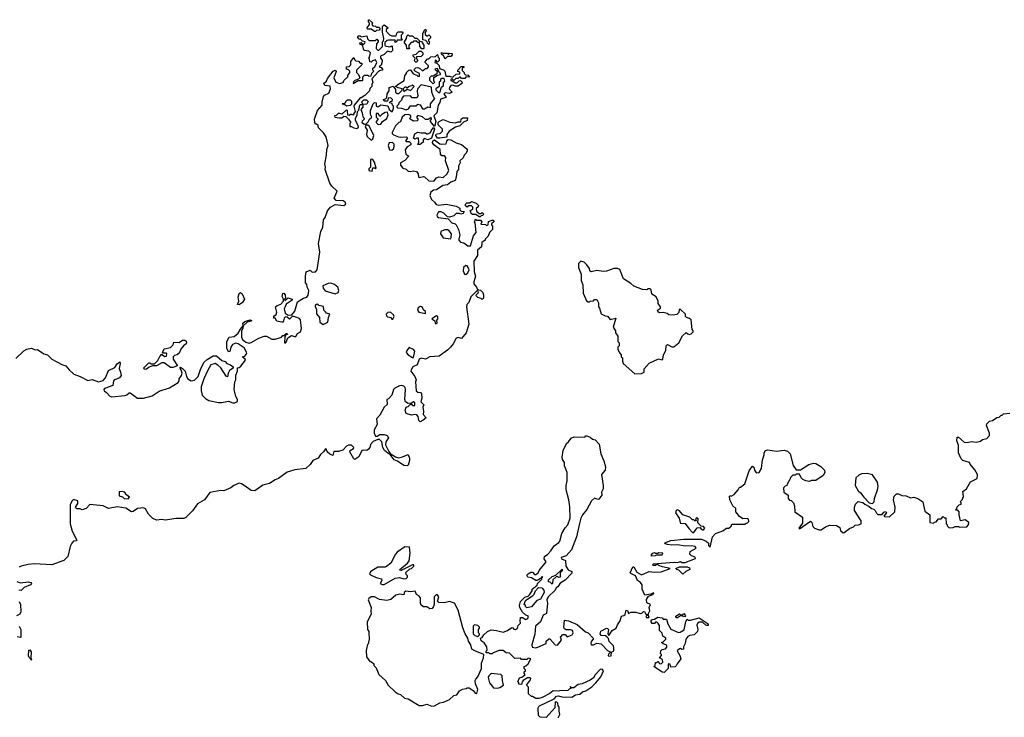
# Model space of a CAD drawing. Extents: x 2240384 to 2404287, y 351326 to 526670.
# Tile 104 of 256: x 2362390 to 2371425, y 397939 to 404338. Entities that reach past the tile are written whole.
import ezdxf

# ---------------------------------------------------------------- set-up
doc = ezdxf.new("R2010")
doc.units = 0

msp = doc.modelspace()

# ---------------------------------------------------------------- linework, layer by layer
at = {"layer": '0CON20XD'}
for points in [[(2365545, 404070), (2365538.3, 404098.3), (2365525, 404110), (2365515, 404110), (2365510, 404125), (2365525, 404130), (2365545, 404110), (2365558.3, 404121.7), (2365560, 404135), (2365535, 404140), (2365518.3, 404158.3), (2365505, 404160), (2365492.5, 404175), (2365495, 404190), (2365515, 404190), (2365525, 404180), (2365575, 404190), (2365581.7, 404161.7), (2365598.3, 404148.3), (2365651.7, 404148.3), (2365668.3, 404158.3), (2365680, 404145), (2365680, 404135), (2365663, 404117), (2365660, 404075), (2365675, 404060), (2365685, 404060), (2365718.3, 404091.7), (2365720, 404135), (2365730, 404145), (2365732.5, 404165), (2365720, 404225), (2365720, 404275), (2365735, 404290), (2365770, 404265), (2365751.7, 404248.3), (2365751.7, 404231.7), (2365785, 404200), (2365805, 404190), (2365845, 404190), (2365850, 404215), (2365861.7, 404228.3), (2365898.3, 404228.3), (2365910, 404215), (2365890, 404195), (2365890, 404165), (2365900, 404155), (2365895, 404150), (2365855, 404150), (2365845, 404130), (2365830, 404135), (2365840, 404145), (2365835, 404150), (2365775, 404150), (2365763, 404147), (2365741.7, 404128.3), (2365740, 404105), (2365745, 404100), (2365785, 404090), (2365808.3, 404098.3), (2365810, 404055), (2365795, 404040), (2365765, 404050), (2365735, 404020), (2365700, 404005), (2365700, 403985), (2365717, 403967), (2365717.5, 403955), (2365708.3, 403921.7), (2365690, 403905), (2365708.3, 403898.3), (2365720, 403885), (2365720, 403875), (2365698.3, 403871.7), (2365680.7, 403859.3), (2365620, 403795), (2365630, 403765), (2365620, 403745), (2365620, 403725), (2365603, 403707), (2365600, 403685), (2365556.4, 403643.6), (2365525, 403620), (2365515, 403620), (2365460, 403555), (2365457.5, 403545), (2365470, 403495), (2365448.3, 403461.7), (2365435, 403470), (2365425, 403470), (2365415, 403460), (2365401.7, 403461.7), (2365397.5, 403505), (2365385, 403507.5), (2365347, 403473), (2365315, 403480), (2365295, 403460), (2365280, 403455), (2365283, 403443), (2365325, 403437.5), (2365345, 403437.5), (2365365, 403452.5), (2365381.7, 403451.7), (2365406.7, 403426.7), (2365427.5, 403395), (2365420, 403385), (2365420, 403360), (2365435, 403360), (2365455, 403347.5), (2365485, 403340), (2365498.3, 403351.7), (2365497, 403367), (2365473, 403413), (2365472.5, 403435), (2365487, 403463), (2365490, 403495), (2365501.7, 403508.3), (2365510, 403555), (2365515, 403560), (2365540, 403560), (2365530, 403585), (2365548.3, 403601.7), (2365571.7, 403601.7), (2365586.7, 403586.7), (2365577, 403563), (2365540, 403560), (2365537.5, 403535), (2365520, 403515), (2365533.3, 403485), (2365538.3, 403448.3), (2365550, 403435), (2365550, 403425), (2365533, 403407), (2365530, 403395), (2365555, 403380), (2365568.3, 403381.7), (2365589.3, 403400.7), (2365600, 403425), (2365620, 403445), (2365608.3, 403468.3), (2365610, 403505), (2365632.5, 403565), (2365645, 403580), (2365660, 403575), (2365662.5, 403545), (2365675, 403537.5), (2365705, 403557.5), (2365768.3, 403548.3), (2365780, 403515), (2365808.3, 403491.7), (2365820, 403525), (2365820, 403545), (2365810, 403555), (2365808.3, 403568.3), (2365780, 403575), (2365791.7, 403588.3), (2365808.3, 403591.7), (2365810, 403605), (2365795, 403620), (2365771.7, 403618.3), (2365765, 403590), (2365735, 403590), (2365730, 403605), (2365748.3, 403611.7), (2365760, 403625), (2365763, 403657), (2365780, 403685), (2365780, 403715), (2365818.3, 403728.3), (2365837.5, 403697.5), (2365840, 403675), (2365855, 403660), (2365868.3, 403661.7), (2365898.3, 403691.7), (2365900, 403705), (2365863, 403713), (2365840, 403725), (2365860, 403745), (2365918.3, 403781.7), (2365923, 403827), (2365940, 403845), (2365940, 403855), (2365960, 403875), (2365977, 403877), (2366001.7, 403841.7), (2366035, 403830), (2366045, 403820), (2366058.3, 403821.7), (2366060, 403845), (2366021.7, 403861.7), (2366010, 403875), (2366012.5, 403885), (2366025, 403897.5), (2366045, 403900), (2366060, 403895), (2366085, 403870), (2366115, 403890), (2366128.3, 403891.7), (2366140, 403905), (2366140, 403915), (2366110, 403945), (2366110, 403955), (2366118.3, 403961.7), (2366131.7, 403978.3), (2366145, 403980), (2366161.7, 403998.3), (2366205, 404000), (2366225, 404020), (2366230, 403995), (2366240, 403985), (2366240, 403965), (2366225, 403950), (2366205, 403970), (2366200, 403945), (2366218.3, 403938.3), (2366238.3, 403918.3), (2366241.7, 403891.7), (2366278.3, 403878.3), (2366290, 403865), (2366301.7, 403821.7), (2366335, 403820), (2366365, 403810), (2366395, 403840), (2366428.3, 403841.7), (2366428.3, 403858.3), (2366411.7, 403861.7), (2366410, 403875), (2366441.7, 403908.3), (2366465, 403910), (2366468.3, 403901.7), (2366450, 403895), (2366451.7, 403871.7), (2366470, 403855), (2366470, 403845), (2366481.7, 403831.7), (2366505, 403830), (2366520, 403815), (2366485, 403810), (2366475, 403800), (2366445, 403800), (2366435, 403810), (2366425, 403810), (2366415, 403800), (2366391.7, 403798.3), (2366375, 403780), (2366355, 403800), (2366345, 403790), (2366345, 403780), (2366355, 403780), (2366385, 403760), (2366405, 403760), (2366421.7, 403778.3), (2366435, 403780), (2366450, 403765), (2366447, 403753), (2366415, 403730), (2366385, 403730), (2366365, 403737.5), (2366346.4, 403733.6), (2366333, 403717), (2366332.5, 403705), (2366360, 403675), (2366335, 403660), (2366293, 403667), (2366282.5, 403655), (2366300, 403635), (2366300, 403625), (2366251.7, 403608.3), (2366245, 403580), (2366230, 403555), (2366217, 403483), (2366190, 403455), (2366210, 403405), (2366195, 403360), (2366160, 403405), (2366160, 403415), (2366170, 403425), (2366165, 403440), (2366137, 403423), (2366115, 403423.8), (2366087, 403447), (2366045, 403460), (2366032.5, 403445), (2366042.5, 403425), (2366039.3, 403410.7), (2366005, 403407.5), (2365972.5, 403425), (2365970, 403435), (2365980, 403445), (2365978.3, 403458.3), (2365955, 403470), (2365923, 403467), (2365900, 403445), (2365885, 403400), (2365870, 403395), (2365840, 403365), (2365807.5, 403305), (2365807.5, 403295), (2365821.2, 403281.2), (2365865, 403262.5), (2365881.7, 403261.7), (2365940, 403265), (2365950, 403255), (2365930, 403225), (2365935, 403220), (2365965, 403220), (2365980, 403205), (2365978.3, 403191.7), (2365947, 403173), (2365927, 403143), (2365932.5, 403105), (2365960, 403085), (2365925, 403047.5), (2365884, 403026), (2365883.8, 403003.8), (2365905, 402976.7), (2365935, 402966), (2365955, 402950), (2365975, 402946.2), (2366005, 402952.5), (2366030, 402945), (2366047.5, 402925), (2366048.3, 402898.3), (2366055, 402890), (2366095, 402900), (2366105, 402896.7), (2366145, 402860), (2366191.7, 402858.3), (2366213.6, 402886.4), (2366235, 402897.5), (2366275, 402890), (2366309.3, 402920.7), (2366327.5, 402955), (2366297.5, 403045), (2366300, 403075), (2366288.3, 403088.3), (2366265, 403090), (2366250, 403105), (2366248.3, 403148.3), (2366190.7, 403190.7), (2366178.3, 403208.3), (2366181.7, 403228.3), (2366197, 403237), (2366245, 403200), (2366265, 403197.5), (2366305, 403200), (2366310, 403225), (2366321.7, 403238.3), (2366347, 403237), (2366395, 403207.5), (2366445, 403192.5), (2366495, 403150), (2366497.5, 403135), (2366487.5, 403115), (2366467.5, 403095), (2366459.3, 403070.7), (2366430, 403045), (2366432.5, 403025), (2366417.5, 402995), (2366417, 402963), (2366400, 402945), (2366396.7, 402895), (2366386.4, 402863.6), (2366345, 402847.5), (2366315, 402822.5), (2366271.7, 402818.3), (2366215, 402777.5), (2366186.2, 402773.8), (2366164.2, 402755.8), (2366154, 402725), (2366168.3, 402688.3), (2366197.5, 402665), (2366211.7, 402641.7), (2366235, 402637.5), (2366305, 402646.2), (2366396.7, 402626.7), (2366428.3, 402608.3), (2366430, 402595), (2366441.7, 402581.7), (2366468.3, 402578.3), (2366458.3, 402561.7), (2366437, 402553), (2366425, 402560), (2366395, 402560), (2366375, 402540), (2366335, 402527.5), (2366315, 402530), (2366282.5, 402565), (2366256.1, 402576.1), (2366233.3, 402575), (2366216.7, 402545), (2366221.7, 402531.7), (2366233.6, 402523.6), (2366321.7, 402511.7), (2366355.7, 402475.7), (2366385, 402466.2), (2366395, 402456.7), (2366416, 402415), (2366430, 402365), (2366418.8, 402325), (2366420, 402315), (2366436.1, 402296.1), (2366465, 402292.5), (2366503, 402263), (2366527, 402263), (2366553.3, 402355), (2366580, 402385), (2366570, 402475), (2366562.5, 402485), (2366571.7, 402508.3), (2366585, 402500), (2366618.3, 402498.3), (2366630, 402485), (2366621.7, 402461.7), (2366665, 402460), (2366675, 402450), (2366690, 402455), (2366691.7, 402488.3), (2366725, 402500), (2366738.3, 402498.3), (2366740, 402485), (2366720, 402465), (2366720, 402455), (2366730, 402445), (2366727.5, 402415), (2366700, 402385), (2366688.3, 402351.7), (2366660, 402325), (2366660, 402315), (2366630, 402295), (2366627.5, 402255), (2366590, 402225), (2366590, 402175), (2366558.3, 402121.7), (2366560, 402025), (2366573.3, 401985), (2366556, 401935), (2366556.2, 401916.2), (2366582.5, 401885), (2366591.7, 401861.7), (2366618.3, 401858.3), (2366640, 401835), (2366647.5, 401815), (2366647.5, 401785), (2366635, 401770), (2366625, 401780), (2366595, 401790), (2366580, 401805), (2366583, 401817), (2366600, 401835), (2366598.3, 401848.3), (2366585, 401850), (2366530, 401795), (2366512.5, 401745), (2366493.8, 401726.2), (2366490, 401705), (2366510, 401545), (2366488, 401465), (2366445, 401414), (2366415, 401423.3), (2366394, 401416), (2366367.5, 401365), (2366342.5, 401335), (2366315, 401307.5), (2366238.3, 401251.7), (2366155, 401246.7), (2366115, 401223.3), (2366075, 401232.5), (2366057, 401223), (2366036.4, 401173.6), (2365997, 401153), (2365982.5, 401125), (2365980, 401115), (2366015.8, 401065.8), (2366027.5, 401035), (2366023.3, 401015), (2366027.5, 400935), (2366045, 400922.5), (2366068.8, 400918.8), (2366076.4, 400906.4), (2366080, 400865), (2366071.7, 400831.7), (2366100, 400805), (2366090, 400785), (2366096.7, 400745), (2366092.5, 400715), (2366120, 400685), (2366092.5, 400665)], [(2365655, 404230), (2365645, 404230), (2365615, 404250), (2365581.7, 404251.7), (2365580, 404265), (2365600, 404295), (2365600, 404305), (2365590, 404315), (2365591.7, 404338.3), (2365598.3, 404338.3), (2365628.3, 404308.3), (2365620, 404295), (2365631.7, 404281.7), (2365655, 404280), (2365665, 404270), (2365685, 404270), (2365698.3, 404258.3), (2365688.3, 404241.7), (2365665, 404240), (2365655, 404230)], [(2366095, 404070), (2366081.7, 404071.7), (2366061.7, 404091.7), (2366058.3, 404128.3), (2366045, 404130), (2366035, 404140), (2366005, 404140), (2365995, 404130), (2365981.7, 404128.3), (2365960, 404105), (2365960, 404085), (2365968.3, 404071.7), (2365941.7, 404071.7), (2365940, 404105), (2365920, 404125), (2365920, 404135), (2365940, 404165), (2365941.7, 404188.3), (2365955, 404200), (2365965, 404190), (2365995, 404190), (2366015, 404170), (2366035, 404170), (2366061.7, 404141.7), (2366078.3, 404138.3), (2366100, 404105), (2366100, 404075), (2366095, 404070)], [(2366145, 404110), (2366131.7, 404121.7), (2366130, 404135), (2366118.3, 404148.3), (2366090, 404155), (2366090, 404215), (2366100, 404225), (2366101.7, 404238.3), (2366115, 404250), (2366120, 404235), (2366110, 404225), (2366111.7, 404201.7), (2366125, 404190), (2366135, 404190), (2366145, 404200), (2366160, 404185), (2366158.3, 404171.7), (2366140, 404155), (2366140, 404145), (2366150, 404135), (2366145, 404110)], [(2362355, 401230), (2362428.6, 401301.4), (2362454.5, 401315.5), (2362495, 401324.5), (2362535, 401310), (2362555, 401311.4), (2362612.6, 401272.6), (2362645, 401262.5), (2362685, 401225.6), (2362776.7, 401175), (2362815, 401162), (2362845.4, 401125.4), (2362888, 401088), (2362945.3, 401065.3), (2363015, 401026.9), (2363055, 401038.8), (2363115, 401016.2), (2363155, 401028.6), (2363176.5, 401053.5), (2363205, 401120), (2363263, 401147), (2363285, 401182.5), (2363308.3, 401198.3), (2363312.5, 401185), (2363303, 401137), (2363316.2, 401105), (2363320, 401075), (2363306.1, 401053.9), (2363264.1, 401035.9), (2363252.5, 401025), (2363246.4, 400983.6), (2363170, 400955), (2363164, 400945), (2363166.2, 400935), (2363187.9, 400917.9), (2363218.8, 400885), (2363235, 400879.2), (2363355, 400890.6), (2363375, 400898), (2363395, 400916.7), (2363405, 400916.7), (2363470, 400865), (2363527.5, 400865), (2363605, 400888), (2363669.7, 400930.3), (2363765, 400961.4), (2363845, 401009.2), (2363854.2, 401025), (2363854, 401045), (2363874.2, 401075), (2363880, 401095), (2363876.1, 401116.1), (2363860, 401145), (2363865, 401150), (2363885, 401140), (2363909.2, 401115), (2363921.4, 401065), (2363934.5, 401044.5), (2363965, 401024), (2363995, 401030), (2364028, 401065), (2364052.4, 401137.6), (2364084.4, 401195.6), (2364109.7, 401220.3), (2364165, 401255.7), (2364195, 401253.3), (2364245, 401212.5), (2364275, 401202.5), (2364292.5, 401185), (2364323.6, 401173.6), (2364350, 401155), (2364348.3, 401141.7), (2364315, 401120), (2364302.5, 401095), (2364297, 401063), (2364285, 401067.5), (2364235.8, 401145.8), (2364208.8, 401168.8), (2364183, 401183), (2364145, 401173.3), (2364113, 401117), (2364078.6, 401045), (2364055, 400970), (2364056, 400935), (2364066.2, 400895), (2364094.5, 400864.5), (2364125, 400845.7), (2364214.3, 400825.7), (2364244.4, 400825.6), (2364305, 400840), (2364345, 400824), (2364365, 400823.3), (2364390, 400835), (2364390, 400855), (2364372.7, 400882.7), (2364358.8, 400945), (2364363.3, 401015), (2364373.3, 401035), (2364373.6, 401076.4), (2364390, 401115), (2364390, 401145), (2364405, 401147.5), (2364419.5, 401160.5), (2364462.5, 401215), (2364460, 401225), (2364432.5, 401245), (2364455, 401252.5), (2364473.3, 401275), (2364473, 401287), (2364449.4, 401329.4), (2364396.1, 401366.1), (2364375, 401371.2), (2364342.3, 401357.7), (2364326.7, 401335), (2364317.5, 401295), (2364305, 401290), (2364291.2, 401325), (2364292, 401385), (2364313.9, 401426.1), (2364357.7, 401432.3), (2364396.4, 401463.6), (2364415, 401500), (2364440, 401530), (2364437.5, 401555), (2364455, 401570), (2364485, 401580), (2364506.1, 401586.1), (2364520, 401575), (2364477.5, 401562.5), (2364440, 401530), (2364437.5, 401505), (2364427, 401483), (2364426.7, 401425), (2364433.3, 401405), (2364465, 401378.8), (2364495, 401370), (2364515, 401376.2), (2364585, 401415.8), (2364635, 401434.2), (2364655, 401434), (2364705, 401408.8), (2364733, 401407), (2364792.5, 401425), (2364805, 401440), (2364815, 401440), (2364835, 401460), (2364845, 401460), (2364848.3, 401451.7), (2364830, 401450), (2364830, 401435), (2364822.5, 401427.5), (2364820, 401375), (2364825, 401370), (2364835, 401380), (2364850.7, 401419.3), (2364885, 401440), (2364910.7, 401430.7), (2364925, 401433.3), (2364940.7, 401459.3), (2364967.5, 401475), (2364977.5, 401505), (2364966.2, 401585), (2364956.8, 401596.8), (2364925, 401610), (2364895, 401620), (2364865, 401590), (2364845, 401610), (2364828.3, 401611.7), (2364818.3, 401601.7), (2364807.5, 401565), (2364795, 401562.5), (2364751.2, 401571.2), (2364735, 401600), (2364721.7, 401601.7), (2364721.7, 401618.3), (2364742.5, 401635), (2364751.2, 401655), (2364737.5, 401705), (2364753, 401717), (2364785, 401727.5), (2364810, 401755), (2364810, 401775), (2364799.5, 401799.5), (2364805, 401826.2), (2364815, 401828.8), (2364826.2, 401815), (2364830, 401785), (2364820, 401775), (2364821.7, 401761.7), (2364855, 401787.5), (2364890, 401775), (2364890, 401765), (2364835, 401730), (2364823.3, 401696.7), (2364817.5, 401685), (2364827.5, 401647.5), (2364855, 401627.5), (2364888.3, 401631.7), (2364914, 401665), (2364940.7, 401749.3), (2364995, 401783.3), (2365025.8, 401794.2), (2365038.3, 401811.7), (2365042.5, 401855), (2365028.8, 401885), (2365025, 401910), (2365012.5, 401925), (2365012.5, 401985), (2365020, 402025), (2365055, 402040), (2365072.5, 402022.5), (2365095, 402023.8), (2365105, 402026.7), (2365118.8, 402045), (2365143.3, 402205), (2365133.3, 402285), (2365153.6, 402396.4), (2365171.2, 402435), (2365178.3, 402501.7), (2365193.3, 402525), (2365214.3, 402585.7), (2365241.9, 402618.1), (2365285, 402643.3), (2365365, 402633.8), (2365382.5, 402645), (2365376.7, 402665), (2365358.1, 402678.1), (2365295, 402680), (2365275, 402700), (2365303.3, 402765), (2365255, 402810), (2365235, 402840), (2365193.9, 402963.9), (2365196.7, 402985), (2365188.8, 403015), (2365206.7, 403095), (2365207.5, 403147.5), (2365220, 403185), (2365203.3, 403265), (2365179.5, 403299.5), (2365132.5, 403345), (2365128.3, 403368.3), (2365115, 403380), (2365105, 403380), (2365097.5, 403395), (2365096.7, 403425), (2365123.8, 403505), (2365167, 403553), (2365167, 403583), (2365178.8, 403635), (2365187.5, 403645), (2365226.2, 403663.8), (2365242.5, 403705), (2365238.3, 403728.3), (2365190, 403735), (2365182.5, 403755), (2365204.3, 403775.7), (2365215, 403800), (2365266.7, 403865), (2365285, 403876), (2365293, 403863), (2365272.5, 403805), (2365290, 403765), (2365325, 403752.5), (2365358.3, 403761.7), (2365365, 403780), (2365400, 403815), (2365400, 403825), (2365420, 403855), (2365420, 403865), (2365408.3, 403878.3), (2365390, 403885), (2365390, 403905), (2365415, 403910), (2365430, 403925), (2365430, 403955), (2365455, 403990), (2365461.7, 403971.7), (2365475, 403960), (2365498.3, 403958.3), (2365515, 403940), (2365528.3, 403938.3), (2365530, 403925), (2365480, 403875), (2365480, 403855), (2365500, 403835), (2365510, 403805), (2365498.3, 403791.7), (2365465, 403780), (2365453, 403767), (2365451.7, 403751.7), (2365495, 403780), (2365535, 403780), (2365540, 403785), (2365540, 403815), (2365555, 403830), (2365585, 403830), (2365595, 403820), (2365616.7, 403823.3), (2365621.7, 403848.3), (2365640, 403865), (2365630, 403875), (2365630, 403895), (2365650, 403905), (2365667, 403947), (2365655, 403970), (2365628.3, 403961.7), (2365615, 403950), (2365601.7, 403951.7), (2365600, 403975), (2365590, 403985), (2365600, 403995), (2365610, 404035), (2365595, 404050), (2365550, 404055), (2365545, 404070)], [(2366035, 403950), (2366025, 403950), (2366011.7, 403961.7), (2366020, 403985), (2366000, 404005), (2366000, 404015), (2366028.3, 404021.7), (2366055, 404050), (2366075, 404050), (2366090, 404035), (2366090, 404015), (2366075, 404000), (2366031.7, 403998.3), (2366030, 403985), (2366040, 403965), (2366035, 403950)], [(2366295, 403980), (2366278.3, 404008.3), (2366261.7, 404021.7), (2366261.7, 404038.3), (2366275, 404030), (2366315, 404030), (2366325, 404020), (2366335, 404030), (2366358.3, 404028.3), (2366360, 404015), (2366345, 404000), (2366315, 404000), (2366295, 403980)], [(2366185, 403750), (2366200, 403765), (2366190, 403775), (2366191.7, 403808.3), (2366225, 403830), (2366250, 403835), (2366250, 403845), (2366241.7, 403851.7), (2366225, 403890), (2366200, 403885), (2366220, 403865), (2366218.3, 403841.7), (2366185, 403820), (2366165, 403820), (2366150, 403805), (2366150, 403785), (2366185, 403750)], [(2365935, 403512.5), (2365958.3, 403521.7), (2365975, 403547.5), (2366025, 403547.5), (2366045, 403562.5), (2366065, 403557.5), (2366085, 403520), (2366105, 403520), (2366135, 403540), (2366158.3, 403531.7), (2366160, 403565), (2366200, 403615), (2366190, 403625), (2366172.5, 403675), (2366168.3, 403718.3), (2366075, 403740), (2366043, 403707), (2366037.5, 403685), (2366040, 403655), (2366047.5, 403642.5), (2366035, 403620), (2365993, 403623), (2365975, 403640), (2365911.7, 403638.3), (2365898.3, 403621.7), (2365895, 403600), (2365870, 403575), (2365865, 403560), (2365850, 403545), (2365850, 403535), (2365858.3, 403528.3), (2365895, 403526.7), (2365935, 403512.5)], [(2365915, 403680), (2365945, 403700), (2365975, 403690), (2366010, 403725), (2365995, 403740), (2365987.5, 403732.5), (2365963, 403727), (2365945, 403710), (2365935, 403720), (2365925, 403720), (2365910, 403705), (2365915, 403680)], [(2366245, 403670), (2366261.7, 403718.3), (2366280, 403735), (2366280, 403765), (2366290, 403775), (2366285, 403800), (2366265, 403800), (2366251.7, 403788.3), (2366250, 403775), (2366240, 403765), (2366240, 403725), (2366210, 403705), (2366210, 403695), (2366231.7, 403671.7), (2366245, 403670)], [(2365388.3, 403548.3), (2365425, 403553.3), (2365437.5, 403565), (2365437.5, 403587.5), (2365425, 403600), (2365395, 403600), (2365380, 403585), (2365375, 403570), (2365350, 403565), (2365375, 403560), (2365388.3, 403548.3)], [(2365678.3, 403378.3), (2365705, 403380), (2365720, 403405), (2365758.8, 403431.2), (2365772.5, 403465), (2365765, 403490), (2365745, 403487.5), (2365711.7, 403468.3), (2365695, 403450), (2365678.3, 403478.3), (2365661.7, 403478.3), (2365660, 403445), (2365680, 403425), (2365660, 403405), (2365660, 403395), (2365678.3, 403378.3)], [(2366225, 403250), (2366210, 403275), (2366211.7, 403288.3), (2366251.7, 403298.3), (2366270, 403315), (2366270, 403335), (2366230, 403375), (2366230, 403395), (2366240, 403405), (2366275, 403422.5), (2366338.3, 403398.3), (2366385, 403392.5), (2366415, 403402.5), (2366438.3, 403401.7), (2366442.5, 403425), (2366455, 403437.5), (2366498.3, 403438.3), (2366495, 403412.5), (2366461.7, 403398.3), (2366430, 403365), (2366388.3, 403351.7), (2366330, 403315), (2366310, 403285), (2366308.3, 403261.7), (2366245, 403252.5), (2366225, 403250)], [(2365615, 403232.5), (2365630, 403245), (2365640, 403275), (2365600, 403360), (2365585, 403370), (2365565, 403370), (2365560, 403355), (2365577.5, 403325), (2365572.5, 403285), (2365578.3, 403268.3), (2365615, 403232.5)], [(2366065, 403192.5), (2366042.5, 403192.5), (2366052.5, 403215), (2366050, 403250), (2366035, 403252.5), (2366015, 403242.5), (2366005, 403250), (2366015, 403290), (2366045, 403307.5), (2366075, 403300), (2366115, 403300), (2366125, 403290), (2366135, 403290), (2366160, 403305), (2366165, 403320), (2366188.3, 403348.3), (2366197.5, 403335), (2366168.3, 403251.7), (2366135, 403237.5), (2366103, 403247), (2366092.5, 403235), (2366092.5, 403215), (2366065, 403192.5)], [(2365805, 403141.2), (2365820, 403155), (2365827.5, 403175), (2365827, 403197), (2365811.7, 403211.7), (2365780, 403210), (2365770, 403185), (2365783.3, 403145), (2365805, 403141.2)], [(2365625, 402950), (2365631.7, 402978.3), (2365645, 402980), (2365655, 402970), (2365660, 402975), (2365645, 403030), (2365630, 403055), (2365615, 403060), (2365610, 403055), (2365610, 402985), (2365595, 402970), (2365592.5, 402955), (2365625, 402950)], [(2366615, 402530), (2366605, 402530), (2366575, 402550), (2366545, 402550), (2366531.7, 402561.7), (2366530, 402575), (2366520, 402585), (2366548.3, 402601.7), (2366548.3, 402618.3), (2366535, 402630), (2366505, 402630), (2366495, 402620), (2366481.7, 402631.7), (2366480, 402645), (2366493, 402657), (2366521.7, 402658.3), (2366535, 402670), (2366580, 402655), (2366600, 402635), (2366598.3, 402621.7), (2366580, 402605), (2366581.7, 402581.7), (2366605, 402560), (2366625, 402560), (2366635, 402570), (2366650, 402555), (2366638.3, 402541.7), (2366625, 402540), (2366615, 402530)], [(2366345, 402327.5), (2366350.7, 402339.3), (2366351.2, 402375), (2366331.7, 402401.7), (2366315, 402410), (2366289.5, 402410.5), (2366255.9, 402394.1), (2366252.5, 402375), (2366275, 402336.2), (2366345, 402327.5)], [(2368035, 401090), (2368095, 401092.5), (2368120, 401105), (2368120, 401135), (2368165, 401187.5), (2368253, 401227), (2368285, 401217.5), (2368292.5, 401225), (2368297.5, 401265), (2368317.5, 401305), (2368323, 401347), (2368335, 401360), (2368375, 401337.5), (2368391.7, 401338.3), (2368437.5, 401375), (2368473.3, 401436.7), (2368505, 401470), (2368520, 401455), (2368535, 401450), (2368550, 401455), (2368570, 401475), (2368570, 401485), (2368560, 401495), (2368550, 401585), (2368536.7, 401596.7), (2368510, 401605), (2368500, 401615), (2368498.3, 401638.3), (2368455, 401680), (2368441.7, 401678.3), (2368437, 401653), (2368420, 401635), (2368385, 401627.5), (2368345, 401630), (2368331.7, 401641.7), (2368295, 401652.5), (2368265, 401650), (2368252.5, 401655), (2368244.2, 401664.2), (2368244, 401675), (2368268.8, 401691.2), (2368270, 401705), (2368247.5, 401735), (2368250, 401755), (2368230, 401795), (2368190.8, 401820.8), (2368185, 401860), (2368175, 401870), (2368155, 401870), (2368145, 401860), (2368105, 401862.5), (2368025, 401892.5), (2367998.3, 401918.3), (2367930.7, 401960.7), (2367897, 402047), (2367877, 402057), (2367843, 402057), (2367775, 402030), (2367745, 402027.5), (2367685, 402037.5), (2367634.3, 402024.3), (2367621.2, 402035), (2367620, 402055), (2367595, 402090), (2367570, 402115), (2367538.3, 402121.7), (2367518.3, 402101.7), (2367517.5, 402065), (2367543, 402003), (2367542.5, 401945), (2367556.7, 401905), (2367560.7, 401830.7), (2367590.7, 401760.7), (2367605, 401750), (2367615, 401750), (2367625, 401757.5), (2367655, 401760), (2367665, 401770), (2367685, 401770), (2367701.7, 401741.7), (2367702.5, 401705), (2367711.7, 401691.7), (2367725, 401640), (2367763, 401623), (2367785, 401620), (2367807.5, 401587.5), (2367861.7, 401601.7), (2367837, 401517), (2367857.5, 401485), (2367857.5, 401465), (2367877.5, 401435), (2367880, 401385), (2367890, 401375), (2367890, 401345), (2367880, 401335), (2367880, 401315), (2367893, 401283), (2367910, 401265), (2367910, 401245), (2367920, 401235), (2367920, 401205), (2367927.5, 401185), (2368035, 401090)], [(2366485, 402000), (2366502.5, 402015), (2366513.3, 402045), (2366506.4, 402066.4), (2366495, 402080), (2366485, 402082.5), (2366463.9, 402066.1), (2366458.8, 402035), (2366472.5, 402005), (2366485, 402000)], [(2365285, 401823.3), (2365312.5, 401835), (2365318, 401855), (2365308, 401885), (2365279.8, 401909.8), (2365245, 401920), (2365220.5, 401919.5), (2365172.9, 401897.1), (2365174, 401874), (2365192, 401852), (2365285, 401823.3)], [(2364405, 401722.5), (2364390, 401725), (2364402.5, 401755), (2364393.9, 401793.9), (2364403, 401827), (2364415, 401836), (2364432, 401825), (2364454, 401775), (2364435, 401743.3), (2364405, 401722.5)], [(2365175, 401542.5), (2365217, 401563), (2365223.6, 401606.4), (2365237, 401637), (2365205, 401647.5), (2365195, 401657.5), (2365182.5, 401675), (2365176.7, 401706.7), (2365136.4, 401716.4), (2365125, 401727.5), (2365113, 401727), (2365103, 401717), (2365102.5, 401705), (2365113, 401683), (2365115, 401640), (2365142.5, 401605), (2365143.3, 401565), (2365175, 401542.5)], [(2366115, 401642.5), (2366115, 401660), (2366095, 401677.5), (2366083, 401703), (2366065, 401707.5), (2366046.7, 401695), (2366041.2, 401675), (2366054.2, 401654.2), (2366115, 401642.5)], [(2365805, 401590), (2365815, 401592.5), (2365827.5, 401615), (2365819.3, 401629.3), (2365793.9, 401653.9), (2365767.7, 401652.3), (2365754.1, 401635.9), (2365755, 401622.5), (2365765, 401613.8), (2365797, 401607), (2365805, 401590)], [(2366215, 401550), (2366220, 401555), (2366218.3, 401581.7), (2366227.5, 401595), (2366227, 401617), (2366215, 401622.5), (2366172.5, 401595), (2366200, 401575), (2366201.7, 401551.7), (2366215, 401550)], [(2363535, 401130), (2363530, 401145), (2363575, 401190), (2363585, 401190), (2363595, 401180), (2363628.3, 401181.7), (2363658.3, 401211.7), (2363675, 401250), (2363695, 401270), (2363718.3, 401248.3), (2363738.3, 401251.7), (2363740, 401275), (2363735, 401280), (2363705, 401280), (2363700, 401285), (2363715, 401317.5), (2363775, 401330), (2363800, 401355), (2363805, 401380), (2363855, 401377.5), (2363885, 401397.5), (2363907, 401397), (2363918.3, 401388.3), (2363922.5, 401375), (2363917.5, 401365), (2363893.3, 401346.7), (2363870, 401315), (2363855, 401280), (2363836.7, 401263.3), (2363811.7, 401258.3), (2363800, 401245), (2363800, 401225), (2363838.3, 401161.7), (2363795, 401147.5), (2363775, 401147.5), (2363715, 401190), (2363695, 401190), (2363645, 401162.5), (2363608.3, 401161.7), (2363578.3, 401151.7), (2363555, 401133.3), (2363535, 401130)], [(2366005, 401240), (2366017, 401297), (2366005, 401312.5), (2365965, 401330), (2365942.5, 401305), (2365937.5, 401285), (2365955, 401262.5), (2365995, 401240), (2366005, 401240)], [(2366092.5, 400665), (2366065, 400650), (2366053, 400663), (2366047, 400697), (2366035, 400712.5), (2366015, 400717.5), (2365985, 400711.2), (2365937, 400727), (2365926.7, 400755), (2365935, 400782.5), (2365955, 400790), (2365975, 400810), (2365985, 400810), (2365995, 400800), (2366015, 400800), (2366017.5, 400825), (2366005, 400832.5), (2365985, 400820), (2365955, 400817.5), (2365931.7, 400831.7), (2365924, 400854), (2365930.8, 400945), (2365926, 400965), (2365915.6, 400975.6), (2365895, 400982), (2365875, 400980), (2365833, 400957), (2365821.2, 400945), (2365805, 400892.5), (2365775, 400860), (2365760, 400855), (2365760.7, 400809.3), (2365735, 400783.3), (2365695, 400710), (2365664.5, 400675.5), (2365671.2, 400625), (2365642, 400575), (2365643.9, 400543.9), (2365655, 400517.5), (2365671.7, 400518.3), (2365695, 400533.3), (2365735, 400533.8), (2365762.5, 400525), (2365773, 400503), (2365750, 400465), (2365747, 400437), (2365776.2, 400376.2), (2365790, 400360), (2365838.8, 400328.8), (2365865, 400320), (2365902, 400328), (2365955, 400350), (2365967.5, 400315), (2365967.5, 400295), (2365955, 400252.5), (2365945, 400246.7), (2365915, 400248.8), (2365858.3, 400288.3), (2365825, 400300), (2365789.3, 400349.3), (2365767, 400363), (2365737.5, 400385), (2365723.3, 400415), (2365712.5, 400465), (2365693, 400487), (2365675, 400487.5), (2365635, 400470), (2365609.3, 400440.7), (2365603.3, 400415), (2365591.7, 400398.3), (2365575, 400386.7), (2365545, 400390), (2365530, 400385), (2365503, 400327), (2365465, 400302.5), (2365455, 400310), (2365420, 400375), (2365422.3, 400387.7), (2365452.5, 400405), (2365456.4, 400413.6), (2365435, 400436), (2365405.9, 400434.1), (2365387.5, 400425), (2365355, 400390), (2365315, 400376.7), (2365273.3, 400376.7), (2365265, 400340), (2365235, 400352.5), (2365212.5, 400375), (2365205, 400397.5), (2365195, 400402.5), (2365177.5, 400375), (2365149.5, 400350.5), (2365130, 400315), (2365078.8, 400295), (2365055, 400258), (2365015, 400222.5), (2364915, 400208.6), (2364845, 400186.2), (2364765, 400129.2), (2364733, 400117), (2364682.5, 400085), (2364621.7, 400068.3), (2364547.5, 400015), (2364515, 400018.6), (2364450.8, 400065), (2364425, 400081.9), (2364405, 400085.8), (2364355, 400065.7), (2364326.8, 400043.2), (2364265, 400016.7), (2364235, 400017.8), (2364135, 400000.6), (2364085.3, 399934.7), (2364022, 399898), (2363976.5, 399833.5), (2363915, 399772), (2363895, 399761.9), (2363825, 399761.8), (2363725, 399747.5), (2363695, 399753.8), (2363645, 399747.9), (2363611.5, 399761.5), (2363570.9, 399800.9), (2363545, 399852), (2363525, 399860), (2363470, 399855), (2363432.3, 399827.7), (2363416, 399824), (2363365, 399858.2), (2363285, 399869.1), (2363205, 399854.2), (2363155, 399878.1), (2363035, 399890), (2363000, 399855), (2362965, 399842.5), (2362945, 399850), (2362915, 399850), (2362905, 399860), (2362903.3, 399866.7), (2362925, 399900), (2362922.5, 399925), (2362885, 399935.7), (2362872, 399925), (2362855, 399890), (2362854.5, 399715), (2362871.5, 399645), (2362916.1, 399563.9), (2362913, 399557), (2362885, 399554.3), (2362867.8, 399535), (2362854, 399506), (2362832.5, 399415), (2362795, 399378.5), (2362685, 399337.5), (2362525, 399347.5), (2362468.3, 399341.7), (2362403.6, 399326.4), (2362384.6, 399315.4)], [(2369005, 399710), (2369045, 399710), (2369055, 399720), (2369068.3, 399721.7), (2369080, 399735), (2369077.5, 399755), (2369065, 399762.5), (2369025, 399760), (2368995, 399780), (2368962.5, 399825), (2368960, 399855), (2368935, 399880), (2368906.7, 399935), (2368903.6, 399966.4), (2368908.3, 399971.7), (2368925, 399970), (2368946.4, 399983.6), (2368982.5, 400025), (2368995, 400050), (2369005, 400050), (2369045, 400080), (2369085, 400200), (2369110.7, 400239.3), (2369115, 400242.5), (2369125, 400232.5), (2369132, 400205), (2369145, 400186.2), (2369155, 400180), (2369176.4, 400183.6), (2369197.9, 400222.1), (2369205, 400300), (2369220, 400345), (2369220, 400365), (2369232.5, 400385), (2369255, 400391.2), (2369335, 400378.8), (2369405, 400388.8), (2369435, 400380), (2369458.8, 400355), (2369488.3, 400248.3), (2369515, 400210), (2369555, 400210), (2369632.3, 400257.7), (2369675, 400270.8), (2369695, 400265.8), (2369739.7, 400239.7), (2369773.3, 400205), (2369776.4, 400183.6), (2369763, 400157), (2369695, 400112.5), (2369655, 400112.5), (2369635, 400102.5), (2369605, 400107.5), (2369575, 400120), (2369560, 400135), (2369545, 400170), (2369515, 400170), (2369505, 400160), (2369485, 400160), (2369461.7, 400138.3), (2369460, 400125), (2369431.7, 400078.3), (2369430, 400065), (2369415, 400060), (2369400, 400045), (2369403, 400003), (2369440, 399975), (2369440, 399945), (2369455, 399930), (2369468.3, 399928.3), (2369490, 399905), (2369500, 399875), (2369502.5, 399825), (2369572.5, 399775), (2369571.7, 399718.3), (2369540, 399675), (2369545, 399667.5), (2369645, 399737.5), (2369660, 399725), (2369668.3, 399688.3), (2369683, 399673), (2369725, 399660), (2369745, 399660), (2369783, 399687), (2369825, 399702.5), (2369885, 399697.5), (2369915, 399680), (2369923, 399653), (2369945, 399630), (2369955, 399632.5), (2370005, 399670), (2370040, 399685), (2370055, 399700), (2370087, 399703), (2370110, 399715), (2370111.7, 399741.7), (2370050, 399835), (2370050, 399865), (2370060, 399895), (2370085, 399917.5), (2370125, 399910), (2370145, 399892.5), (2370183.6, 399873.6), (2370205, 399853.3), (2370227, 399847), (2370240, 399835), (2370250.7, 399810.7), (2370265, 399800), (2370305, 399800), (2370320.7, 399819.3), (2370337, 399827), (2370342.5, 399815), (2370320, 399785), (2370325, 399780), (2370371.7, 399778.3), (2370420, 399825), (2370422.5, 399865), (2370407.5, 399935), (2370412.5, 399967.5), (2370435, 399990), (2370455, 399990), (2370485, 399972.5), (2370525, 399970), (2370565, 399952), (2370595, 399956.7), (2370630, 399945), (2370676.4, 399916.4), (2370683.8, 399885), (2370695, 399830), (2370740, 399795), (2370740, 399725), (2370775, 399720), (2370785, 399730), (2370798.3, 399731.7), (2370821.7, 399758.3), (2370845, 399760), (2370865, 399780), (2370875, 399770), (2370888.3, 399768.3), (2370890, 399715), (2370900, 399705), (2370900, 399695), (2370918.3, 399678.3), (2370955, 399680), (2370975, 399690), (2371005, 399690), (2371015, 399682.5), (2371080, 399685), (2371096.7, 399703.3), (2371100, 399725), (2371065, 399750), (2371021.7, 399741.7), (2371010, 399795), (2371010, 399825), (2370998.3, 399838.3), (2370980, 399840), (2370980, 399845), (2370990, 399855), (2370991.7, 399868.3), (2371011.7, 399888.3), (2371030, 399895), (2371030, 399905), (2371020, 399915), (2371037, 399933), (2371050, 399965), (2371045, 400010), (2371077.5, 400035), (2371115, 400097.5), (2371175, 400130), (2371177.5, 400165), (2371155, 400210), (2371111.7, 400261.7), (2371106.4, 400276.4), (2371043, 400293), (2371029.3, 400309.3), (2371003.3, 400365), (2371003.8, 400435), (2370990, 400475), (2370991.7, 400508.3), (2371005, 400510), (2371055, 400463.3), (2371085, 400460), (2371125, 400467.5), (2371165, 400463.3), (2371205, 400472.5), (2371225, 400487.5), (2371265, 400497.5), (2371287.5, 400525), (2371290, 400545), (2371260, 400615), (2371265, 400630), (2371290, 400655), (2371317, 400663), (2371355, 400687.5), (2371378.3, 400691.7), (2371395, 400710), (2371405, 400710), (2371418.3, 400721.7), (2371475, 400730)], [(2367332.5, 397935), (2367346.7, 397965), (2367340, 397995), (2367341.7, 398031.7), (2367330, 398045), (2367327, 398067), (2367318.3, 398078.3), (2367305, 398080), (2367300, 398025), (2367221.7, 397938.3), (2367165, 397940), (2367150, 397955), (2367147.5, 398025), (2367153.1, 398036.9), (2367160, 398045), (2367292.9, 398107.1), (2367315, 398132.5), (2367335, 398135.6), (2367365, 398125.6), (2367455, 398122.5), (2367490, 398145), (2367528.8, 398151.2), (2367555, 398171.2), (2367585, 398182), (2367640.3, 398219.7), (2367675.7, 398254.3), (2367721.1, 398308.9), (2367748, 398365), (2367735, 398380.8), (2367715, 398377.5), (2367670.9, 398329.1), (2367655, 398300), (2367625, 398278.8), (2367550, 398245), (2367515, 398240), (2367475, 398210), (2367450, 398210), (2367445, 398220), (2367440, 398215), (2367450, 398205), (2367431.7, 398198.3), (2367420, 398185), (2367347, 398183), (2367335, 398177.5), (2367285, 398182.5), (2367255, 398157.5), (2367185, 398121.2), (2367155, 398112.5), (2367125, 398112.5), (2367095, 398130), (2367085, 398130), (2367060, 398155), (2367060, 398215), (2367040, 398235), (2367078.3, 398281.7), (2367080, 398295), (2367075, 398300), (2367048.3, 398301.7), (2367010, 398275), (2367000, 398265), (2366995, 398240), (2366971.7, 398241.7), (2366970, 398255), (2366960, 398265), (2366975, 398300), (2367005, 398310), (2367028.3, 398331.7), (2367020, 398345), (2367020, 398355), (2367030, 398365), (2367030, 398375), (2367020, 398385), (2367020, 398405), (2367035, 398410), (2367055, 398430), (2367080, 398475), (2367055, 398480), (2367045, 398470), (2366995, 398470), (2366985, 398480), (2366935, 398477.5), (2366885, 398527.5), (2366855, 398530), (2366825, 398550), (2366788.3, 398551.7), (2366735, 398530), (2366725, 398520), (2366705, 398520), (2366695, 398530), (2366670, 398530), (2366670, 398545), (2366680, 398555), (2366677.5, 398585), (2366653, 398623), (2366625, 398640), (2366620, 398665), (2366635, 398670), (2366650, 398695), (2366683.6, 398726.4), (2366715, 398740), (2366765, 398736.2), (2366825, 398718.8), (2366865.9, 398734.1), (2366905, 398762.5), (2366915, 398760), (2366925, 398747.5), (2366940, 398745), (2366957.5, 398755), (2366965, 398780), (2366987, 398803), (2366982.5, 398825), (2366987, 398853), (2367005, 398853.3), (2367035, 398836), (2367053.8, 398845), (2367060, 398865), (2367033.3, 398875), (2367005, 398903.3), (2366980, 398945), (2366977.5, 398965), (2366985, 399000), (2367025, 399040), (2367055, 399050), (2367068.3, 399061.7), (2367091.7, 399098.3), (2367092.5, 399115), (2367138.3, 399151.7), (2367140, 399165), (2367180, 399205), (2367180, 399220), (2367190, 399225), (2367185, 399230), (2367168.3, 399211.7), (2367137, 399193), (2367125, 399192.5), (2367087, 399217), (2367053.9, 399223.9), (2367046.2, 399235), (2367048, 399245), (2367055, 399255.8), (2367080.8, 399269.2), (2367095, 399270), (2367115, 399250), (2367125, 399247.5), (2367147.5, 399265), (2367157.5, 399285), (2367222.5, 399365), (2367203.8, 399393.8), (2367206.3, 399413.7), (2367235.4, 399434.6), (2367263.9, 399466.1), (2367295, 399512.5), (2367338, 399542), (2367346.1, 399553.9), (2367364.1, 399625.9), (2367395, 399677.5), (2367420, 399705), (2367441.2, 399765), (2367439.5, 399869.5), (2367429.2, 399935), (2367404, 400025), (2367404, 400066), (2367413, 400107), (2367413.3, 400185), (2367390, 400245), (2367388.8, 400275), (2367370, 400305), (2367366.7, 400325), (2367376.2, 400385), (2367408.6, 400451.4), (2367426, 400465), (2367450.7, 400499.3), (2367477, 400513), (2367575, 400510), (2367585, 400520), (2367595, 400520), (2367625, 400510), (2367645, 400490), (2367670, 400485), (2367707.5, 400445), (2367722.5, 400355), (2367750.5, 400290.5), (2367766, 400235), (2367763.3, 400205), (2367730, 400165), (2367743.3, 400065), (2367742.5, 400035), (2367727.5, 400005), (2367733.3, 399975), (2367705, 399940), (2367695, 399937.5), (2367665, 399947.5), (2367636.7, 399925), (2367593.3, 399845), (2367553.3, 399795), (2367538.8, 399765), (2367526.7, 399716.7), (2367500, 399595), (2367452.5, 399475), (2367405, 399420), (2367360, 399405), (2367361.7, 399391.7), (2367398.3, 399378.3), (2367400, 399325), (2367421.7, 399291.7), (2367457.5, 399277.5), (2367455, 399260), (2367395, 399197.5), (2367350, 399170), (2367326.7, 399135), (2367313.3, 399126.7), (2367302.5, 399105), (2367240, 399045), (2367227.5, 399015), (2367232.5, 398985), (2367225, 398890), (2367192.5, 398875), (2367167.5, 398815), (2367122.5, 398775), (2367118.3, 398701.7), (2367090, 398605), (2367092.5, 398582.5), (2367125, 398576.7), (2367145, 398581.2), (2367220, 398615), (2367222.5, 398637.5), (2367245, 398660), (2367255, 398660), (2367305, 398602.5), (2367325, 398600), (2367362.5, 398645), (2367353.3, 398675), (2367375, 398697.5), (2367395, 398697.5), (2367415, 398677.5), (2367460, 398695), (2367467.5, 398715), (2367462.5, 398735), (2367445, 398742.5), (2367405, 398740), (2367390, 398750), (2367383.6, 398763.6), (2367390, 398830), (2367425, 398824), (2367505, 398790), (2367582.9, 398722.9), (2367605, 398713.3), (2367652.5, 398665), (2367652.5, 398655), (2367633.3, 398635), (2367630, 398615), (2367635, 398602.5), (2367655, 398602.5), (2367685, 398620), (2367725, 398612.5), (2367785, 398550), (2367808.3, 398538.3), (2367808.3, 398531.7), (2367791.7, 398518.3), (2367790, 398505), (2367795, 398500), (2367818.3, 398501.7), (2367820, 398535), (2367841.7, 398548.3), (2367843.3, 398575), (2367837.5, 398595), (2367800, 398635), (2367791.7, 398661.7), (2367778.3, 398678.3), (2367765, 398687.5), (2367725, 398690), (2367717.5, 398705), (2367721.2, 398728.8), (2367773.6, 398756.4), (2367785, 398752.5), (2367792.5, 398745), (2367787.5, 398705), (2367795, 398690), (2367826.1, 398733.9), (2367863, 398757), (2367874.1, 398785.9), (2367900, 398825), (2367913.3, 398866.7), (2367935, 398872.5), (2367946.7, 398883.3), (2367955, 398920), (2367968.3, 398918.3), (2367975, 398890), (2367998.3, 398901.7), (2368045, 398903.3), (2368085, 398890), (2368100, 398895), (2368115, 398910), (2368127, 398907), (2368130, 398895), (2368150, 398875), (2368140, 398865), (2368140, 398855), (2368166.7, 398853.3), (2368157.5, 398885), (2368172.5, 398915), (2368167.5, 398945), (2368177.5, 398975), (2368145, 398990), (2368140.7, 399019.3), (2368160.7, 399049.3), (2368200, 399065), (2368210, 399075), (2368205, 399080), (2368182.5, 399067.5), (2368125, 399060), (2368102.5, 399115), (2368102.5, 399155), (2368086.7, 399176.7), (2368057.5, 399195), (2368040, 399235), (2367996.4, 399256.4), (2367992.5, 399265), (2368015, 399320), (2368025, 399320), (2368051.4, 399271.4), (2368095, 399246.2), (2368165, 399275.6), (2368215, 399270.6), (2368275, 399274.4), (2368360, 399305), (2368288.3, 399318.3), (2368255, 399330), (2368245, 399340), (2368235, 399340), (2368225, 399330), (2368205, 399330), (2368200, 399335), (2368203, 399347), (2368395, 399362.5), (2368425, 399357.5), (2368455, 399367.5), (2368465, 399360), (2368495, 399360), (2368590, 399395), (2368588.3, 399408.3), (2368555, 399420), (2368540, 399435), (2368541.7, 399458.3), (2368598.3, 399491.7), (2368587, 399507), (2368555, 399512.5), (2368495, 399507.5), (2368425, 399520), (2368375, 399517.5), (2368335, 399522.5), (2368315, 399530), (2368310, 399540), (2368365, 399560), (2368485, 399573.8), (2368645, 399573.3), (2368690, 399555), (2368710, 399535), (2368710, 399515), (2368725, 399500), (2368746.1, 399593.9), (2368773.9, 399626.1), (2368841.7, 399648.3), (2368875, 399672.5), (2368897, 399673), (2368918.3, 399691.7), (2368925, 399710), (2369005, 399710)], [(2370215, 399900), (2370230, 399915), (2370232.5, 399945), (2370262.5, 400025), (2370267.5, 400055), (2370262.5, 400095), (2370215, 400162.5), (2370165, 400176.7), (2370115, 400172.5), (2370089.3, 400160.7), (2370063.3, 400135), (2370057.5, 400065), (2370082.5, 400015), (2370106.4, 399996.4), (2370135, 399957.5), (2370185, 399907.5), (2370215, 399900)], [(2363385, 399942.5), (2363397, 399957), (2363360, 399985), (2363360, 399995), (2363350, 400005), (2363335, 400010), (2363303.6, 400006.4), (2363301.7, 399971.7), (2363335, 399960), (2363350, 399945), (2363385, 399942.5)], [(2368565, 399632.5), (2368575, 399633.3), (2368605, 399677.5), (2368635, 399680), (2368642.5, 399665), (2368655, 399660), (2368665, 399660), (2368676.4, 399673.6), (2368665, 399690), (2368641.7, 399691.7), (2368611.7, 399721.7), (2368615, 399760), (2368601.7, 399768.3), (2368590, 399755), (2368598.3, 399741.7), (2368585, 399740), (2368575, 399750), (2368565, 399750), (2368540, 399775), (2368475, 399797.5), (2368445, 399833.8), (2368425, 399841.2), (2368413.6, 399836.4), (2368408.8, 399815), (2368442.5, 399765), (2368450, 399725), (2368455, 399720), (2368495, 399717.5), (2368529.3, 399669.3), (2368565, 399632.5)], [(2365715, 399156.7), (2365735, 399157.5), (2365835, 399213.8), (2365875, 399220), (2365915, 399210), (2365937, 399213), (2365950, 399225), (2365950, 399235), (2365935, 399250), (2365932.5, 399267.5), (2365970.8, 399299.2), (2365986.7, 399305), (2366006.7, 399325), (2366007.5, 399337.5), (2365995, 399336.7), (2365885, 399283.8), (2365877.5, 399295), (2365948.3, 399351.7), (2365963.3, 399375), (2365973.3, 399445), (2365968.3, 399498.3), (2365925, 399502.5), (2365855, 399453.3), (2365838.8, 399435), (2365796.1, 399353.9), (2365755, 399322.5), (2365743, 399317), (2365675, 399316.7), (2365612.5, 399275), (2365600, 399255), (2365610, 399245), (2365661.2, 399221.2), (2365708.8, 399208.8), (2365713.3, 399195), (2365697.5, 399165), (2365715, 399156.7)], [(2368185, 399420), (2368225, 399422.5), (2368235, 399430), (2368285, 399430), (2368290, 399445), (2368255, 399447.5), (2368245, 399440), (2368225, 399440), (2368215, 399446.7), (2368195, 399440), (2368180, 399425), (2368185, 399420)], [(2368475, 399252.5), (2368439.2, 399289.2), (2368420, 399295), (2368410, 399305), (2368445, 399320), (2368515, 399320), (2368535, 399310), (2368540, 399295), (2368502.5, 399277.5), (2368475, 399252.5)], [(2367275, 399160), (2367258.3, 399178.3), (2367241.7, 399181.7), (2367241.7, 399198.3), (2367275, 399230), (2367308.3, 399241.7), (2367368.3, 399298.3), (2367368.3, 399281.7), (2367350, 399265), (2367350, 399225), (2367335, 399220), (2367325, 399230), (2367311.7, 399228.3), (2367281.7, 399198.3), (2367280, 399165), (2367275, 399160)], [(2362364.3, 399184.3), (2362395, 399172.5), (2362472, 399182), (2362492.5, 399175), (2362500, 399165), (2362490, 399155), (2362431.2, 399128.8), (2362405, 399101.2), (2362383.6, 399103.6)], [(2367045, 398942.5), (2367030, 398955), (2367030, 398965), (2367020, 398975), (2367030, 399010), (2367100, 399055), (2367111.7, 399068.3), (2367121.7, 399098.3), (2367151.7, 399128.3), (2367180, 399125), (2367200, 399105), (2367202.5, 399085), (2367168.3, 399021.7), (2367135, 399010), (2367087, 398953), (2367045, 398942.5)], [(2366170.7, 398040.7), (2366195, 398043.3), (2366245, 398072.5), (2366277.5, 398077.5), (2366335, 398102.5), (2366375, 398140), (2366400, 398145), (2366425, 398180), (2366453, 398197), (2366487, 398203), (2366495, 398210), (2366515, 398210), (2366552.5, 398185), (2366570.7, 398160.7), (2366585, 398157.5), (2366593.8, 398195), (2366573.3, 398245), (2366570, 398275), (2366575, 398290), (2366595, 398310), (2366627.5, 398385), (2366627.5, 398435), (2366647.5, 398485), (2366650, 398515), (2366565, 398547.5), (2366537.5, 398565), (2366530, 398605), (2366508.3, 398638.3), (2366502.5, 398665), (2366476.7, 398705), (2366455, 398760), (2366415, 398920), (2366380, 398985), (2366335, 399002.5), (2366285, 398990), (2366235, 398993.3), (2366222.5, 399005), (2366236.2, 399045), (2366225, 399063.3), (2366215, 399063.8), (2366192, 399045), (2366193, 398977), (2366187.5, 398955), (2366175, 398937.5), (2366155, 398933.3), (2366125, 398952.5), (2366095, 398952.5), (2366075, 398967.5), (2366066.7, 398985), (2366068.8, 399035), (2366053.9, 399053.9), (2366032.5, 399065), (2366020, 399095), (2365975, 399090), (2365934, 399096), (2365917.5, 399085), (2365915, 399062.5), (2365879.3, 399069.3), (2365841.7, 399058.3), (2365795, 399018.8), (2365759.5, 399010.5), (2365690.7, 399020.7), (2365645, 399042.5), (2365615, 399042.5), (2365595, 399030), (2365587.5, 399015), (2365616.7, 398945), (2365612.5, 398915), (2365616.7, 398885), (2365577.5, 398815), (2365582.5, 398745), (2365592.5, 398725), (2365597.5, 398645), (2365590, 398635), (2365590, 398615), (2365583, 398607), (2365568.3, 398551.7), (2365573, 398493), (2365601.7, 398451.7), (2365618.3, 398448.3), (2365638.3, 398428.3), (2365640, 398415), (2365661.7, 398391.7), (2365685, 398330), (2365747.5, 398275), (2365772.5, 398235), (2365835, 398172.5), (2365863.3, 398153.3), (2365885, 398147.5), (2365920, 398115), (2365955, 398106.7), (2366055, 398047.5), (2366085, 398047.5), (2366125, 398060), (2366170.7, 398040.7)], [(2362385, 399000), (2362397, 398973), (2362400, 398905), (2362392.5, 398885), (2362360, 398870)], [(2368305, 398351.2), (2368285, 398352.5), (2368210, 398405), (2368220, 398415), (2368225, 398440), (2368235, 398440), (2368245, 398450), (2368261.7, 398431.7), (2368275, 398430), (2368290, 398445), (2368288.3, 398468.3), (2368260, 398485), (2368280, 398505), (2368280, 398515), (2368270, 398525), (2368271.7, 398548.3), (2368285, 398560), (2368315, 398567.5), (2368327, 398583), (2368327, 398597), (2368320, 398605), (2368293, 398613), (2368280, 398625), (2368295, 398630), (2368320, 398655), (2368317.5, 398665), (2368291.7, 398681.7), (2368285, 398710), (2368260, 398735), (2368261.7, 398781.7), (2368249.3, 398799.3), (2368235, 398810), (2368225, 398810), (2368215, 398800), (2368195, 398800), (2368183.6, 398813.6), (2368185, 398830), (2368193.6, 398836.4), (2368215, 398837.5), (2368245, 398857.5), (2368285, 398850), (2368295, 398840), (2368325, 398840), (2368336.7, 398795), (2368365, 398747.5), (2368435, 398717.5), (2368451.7, 398718.3), (2368488.3, 398741.7), (2368503, 398817), (2368515, 398840), (2368525, 398830), (2368545, 398830), (2368625, 398852.5), (2368707.5, 398795), (2368708.3, 398781.7), (2368695, 398780), (2368685, 398782.5), (2368655, 398810), (2368625, 398810), (2368610, 398800), (2368603.3, 398785), (2368612.5, 398745), (2368610, 398725), (2368580, 398695), (2368540.7, 398689.3), (2368520.7, 398679.3), (2368503.6, 398656.4), (2368496.7, 398615), (2368480, 398585), (2368480, 398565), (2368465, 398560), (2368455, 398570), (2368443, 398567), (2368423, 398547), (2368447, 398507), (2368457.5, 398475), (2368421.7, 398428.3), (2368415, 398410), (2368405, 398402.5), (2368365, 398400), (2368357.5, 398425), (2368345, 398430), (2368340, 398425), (2368340, 398385), (2368311.7, 398358.3), (2368305, 398351.2)], [(2368415, 398850), (2368410, 398865), (2368443, 398887), (2368455, 398880), (2368475, 398880), (2368485, 398890), (2368497, 398877), (2368500, 398865), (2368495, 398860), (2368455, 398870), (2368425, 398852.5), (2368415, 398850)], [(2362384.2, 398775), (2362401.9, 398745), (2362400, 398675), (2362395, 398670), (2362366.4, 398676.4)], [(2366595, 398680), (2366610, 398695), (2366610, 398705), (2366600, 398715), (2366600, 398745), (2366610, 398755), (2366610, 398765), (2366595, 398780), (2366563, 398787), (2366550, 398775), (2366550, 398705), (2366565, 398690), (2366595, 398680)], [(2362495, 398463.3), (2362493, 398473), (2362475.9, 398485.9), (2362472.1, 398502.1), (2362474, 398555), (2362485, 398558.8), (2362495, 398540), (2362492.5, 398482.5), (2362500, 398465), (2362495, 398463.3)], [(2366775, 398207.5), (2366795, 398213.3), (2366830, 398235), (2366820, 398275), (2366818.3, 398318.3), (2366805, 398330), (2366715, 398340), (2366695, 398320), (2366690, 398305), (2366700, 398255), (2366738.3, 398208.3), (2366775, 398207.5)]]:
    msp.add_lwpolyline(points, dxfattribs=at)

doc.saveas('drawing.dxf')
